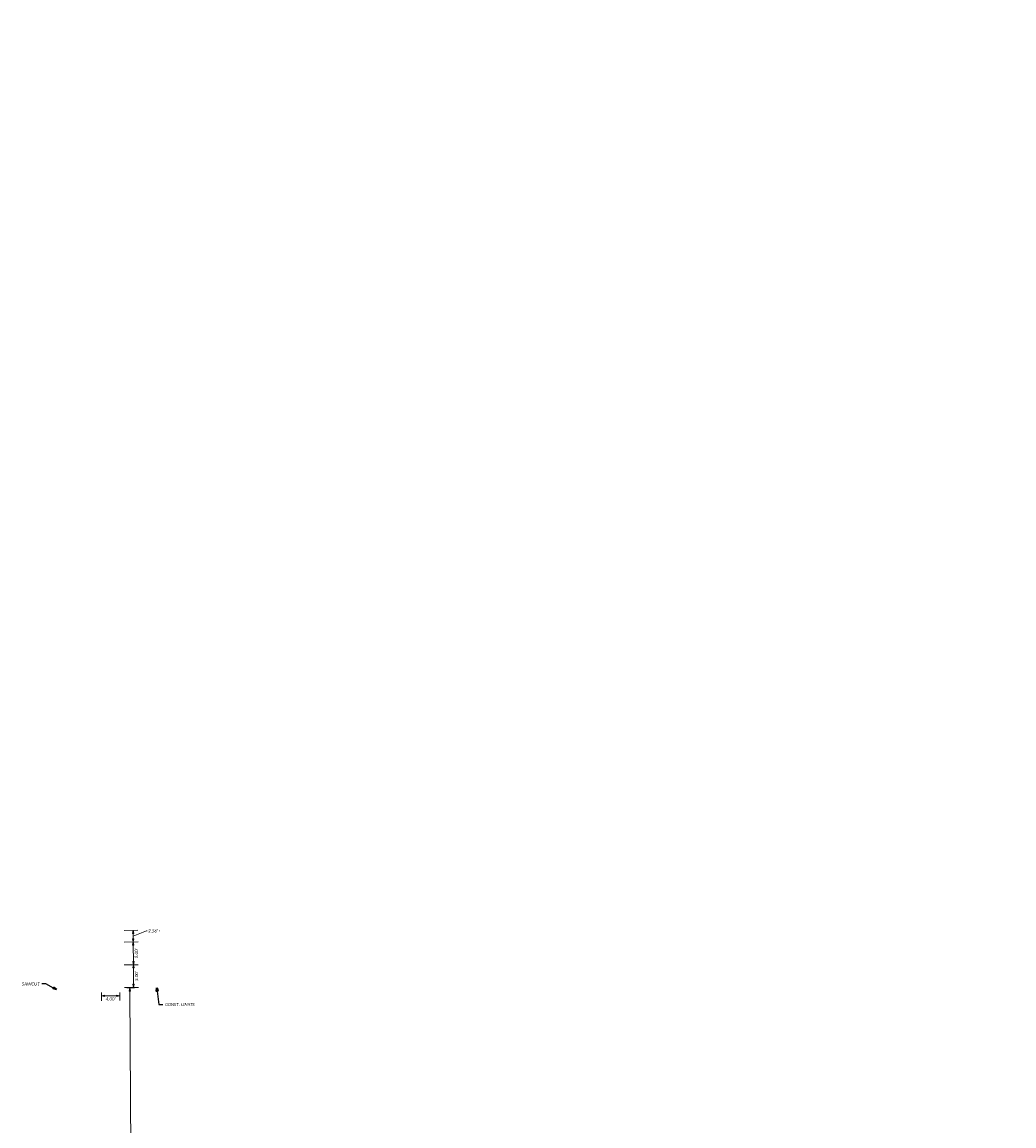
# Model space of a CAD drawing. Header units: feet. Extents: x 2273742 to 4547652, y 16435 to 1005370.
# Tile 11 of 15: x 2273802 to 2274019, y 502651 to 502894. Entities that reach past the tile are written whole.
import ezdxf
from ezdxf import colors
from ezdxf.entities.mleader import LeaderData, LeaderLine
from ezdxf.math import Vec2, Vec3

# ---------------------------------------------------------------- set-up
doc = ezdxf.new("R2010")
doc.units = ezdxf.units.FT
doc.header["$LTSCALE"] = 5
doc.header["$MEASUREMENT"] = 0
doc.layers.get('0').update_dxf_attribs({"lineweight": 15, "true_color": 0xc2ced6})
doc.layers.get('Defpoints').update_dxf_attribs({"lineweight": 15})
doc.layers.add('0_Xref', color=7, linetype='Continuous', lineweight=15)
doc.layers.add('TX_P_5', color=7, linetype='Continuous', lineweight=35)
doc.styles.add('P_Slanted - Normal Fixed Spacing', font='calibrii.ttf', dxfattribs={"height": 0.14})
doc.dimstyles.new('P_Dec-2 Masked Slanted', dxfattribs={"dimtxt": 0.14, "dimasz": 0.14, "dimexe": 0.21, "dimexo": 0.21, "dimgap": 0.0625, "dimtad": 1, "dimzin": 3, "dimdsep": 46, "dimtxsty": 'P_Slanted - Normal Fixed Spacing', "dimblk": 'Dim1', "dimcen": 0.035, "dimclrd": 95, "dimclre": 95, "dimclrt": 7, "dimaunit": 1, "dimadec": 3, "dimazin": 2, "dimtfac": 1, "dimtix": 1, "dimtmove": 1, "dimatfit": 3, "dimldrblk": 'Dim1', "dimfxl": 1, "dimtfill": 1, "dimtolj": 1, "dimtzin": 0, "dimlwd": 15, "dimlwe": 15, "dimarcsym": 0})

# ---------------------------------------------------------------- blocks, each defined once
blk = doc.blocks.new('Dim1')
h = blk.add_hatch(color=4)
h.dxf.hatch_style = 1
h.paths.add_polyline_path([(0, 0), (-1, -0.2), (-1, 0.2)])
at = {"color": 4}
blk.add_lwpolyline([(0, 0), (-1, -0.2), (-1, 0.2), (0, 0)], dxfattribs=at)
blk = doc.blocks.new('*D1299')
at = {"layer": '0_Xref', "color": 95, "linetype": 'Continuous', "lineweight": 15, "transparency": 16777216}
for p, q in [((2273824.11, 502691.68), (2273827.17, 502691.7)), ((2273826.15, 502687.4), (2273826.12, 502691)), ((2273824.14, 502686.68), (2273827.2, 502686.7))]:
    blk.add_line(p, q, dxfattribs=at)
at = {"layer": 'Defpoints', "color": 0, "transparency": 16777216}
for p in [(2273823.06, 502691.67), (2273826.12, 502691.7), (2273823.09, 502686.67)]:
    blk.add_point(p, dxfattribs=at)
at = {"layer": '0_Xref', "color": 95, "lineweight": 15, "transparency": 16777216, "xscale": 0.7000000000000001, "yscale": 0.7000000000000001, "zscale": 0.7000000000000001}
for p, rotation in [((2273826.12, 502691.7), 90.41347978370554), ((2273826.15, 502686.7), 270.4134797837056)]:
    blk.add_blockref('Dim1', p, dxfattribs=dict(at, rotation=rotation))
at = {"layer": '0_Xref', "color": 7, "transparency": 16777216, "insert": (2273826.81, 502689.2), "char_height": 0.7, "attachment_point": 5, "rotation": 90.4135, "style": 'P_Slanted - Normal Fixed Spacing', "bg_fill": 3, "box_fill_scale": 1.25, "bg_fill_color": 256, "bg_fill_true_color": 13158600, "bg_fill_transparency": 0}
blk.add_mtext("\\A1;5.00'", dxfattribs=at)
blk = doc.blocks.new('*D1300')
at = {"layer": '0_Xref', "color": 95, "linetype": 'Continuous', "lineweight": 15, "transparency": 16777216}
for p, q in [((2273819.14, 502680.6), (2273819.15, 502678.8)), ((2273823.14, 502680.62), (2273823.15, 502678.83)), ((2273819.84, 502679.85), (2273822.44, 502679.87))]:
    blk.add_line(p, q, dxfattribs=at)
at = {"layer": 'Defpoints', "color": 0, "transparency": 16777216}
for p in [(2273819.13, 502681.65), (2273823.13, 502681.67)]:
    blk.add_point(p, dxfattribs=at)
at = {"layer": '0_Xref', "color": 95, "lineweight": 15, "transparency": 16777216, "xscale": 0.7000000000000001, "yscale": 0.7000000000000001, "zscale": 0.7000000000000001}
for p, rotation in [((2273819.14, 502679.85), 180.413479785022), ((2273823.14, 502679.88), 0.4134797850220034)]:
    blk.add_blockref('Dim1', p, dxfattribs=dict(at, rotation=rotation))
at = {"layer": '0_Xref', "color": 7, "transparency": 16777216, "insert": (2273821.15, 502679.19), "char_height": 0.7, "attachment_point": 5, "rotation": 0.4135, "style": 'P_Slanted - Normal Fixed Spacing', "bg_fill": 3, "box_fill_scale": 1.25, "bg_fill_color": 256, "bg_fill_true_color": 13158600, "bg_fill_transparency": 0}
blk.add_mtext("\\A1;4.00'", dxfattribs=at)
at = {"layer": 'Defpoints', "color": 0, "transparency": 16777216}
blk.add_point((2273823.14, 502679.88), dxfattribs=at)
blk = doc.blocks.new('*D1301')
at = {"layer": '0_Xref', "color": 95, "linetype": 'Continuous', "lineweight": 15, "transparency": 16777216}
for p, q in [((2273824.14, 502686.68), (2273827.2, 502686.7)), ((2273826.19, 502682.4), (2273826.16, 502686)), ((2273824.18, 502681.68), (2273827.24, 502681.7))]:
    blk.add_line(p, q, dxfattribs=at)
at = {"layer": 'Defpoints', "color": 0, "transparency": 16777216}
for p in [(2273823.09, 502686.67), (2273826.15, 502686.7), (2273823.13, 502681.67)]:
    blk.add_point(p, dxfattribs=at)
at = {"layer": '0_Xref', "color": 95, "lineweight": 15, "transparency": 16777216, "xscale": 0.7000000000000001, "yscale": 0.7000000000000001, "zscale": 0.7000000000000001}
for p, rotation in [((2273826.15, 502686.7), 90.41347978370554), ((2273826.19, 502681.7), 270.4134797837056)]:
    blk.add_blockref('Dim1', p, dxfattribs=dict(at, rotation=rotation))
at = {"layer": '0_Xref', "color": 7, "transparency": 16777216, "insert": (2273826.84, 502684.2), "char_height": 0.7, "attachment_point": 5, "rotation": 90.4135, "style": 'P_Slanted - Normal Fixed Spacing', "bg_fill": 3, "box_fill_scale": 1.25, "bg_fill_color": 256, "bg_fill_true_color": 13158600, "bg_fill_transparency": 0}
blk.add_mtext("\\A1;5.00'", dxfattribs=at)
blk = doc.blocks.new('*D1309')
at = {"layer": '0_Xref', "color": 95, "linetype": 'Continuous', "lineweight": 15, "transparency": 16777216}
for p, q in [((4547652.03, 1005363.93), (4547651.99, 1005369.56)), ((2275579.65, 259558.23), (4547652.03, 1005363.93)), ((2273824.68, 502681.61), (2273826.4, 502681.62)), ((2273825.35, 502680.91), (2277333.94, 16435.56)), ((2277333.28, 16434.85), (2277335, 16434.86))]:
    blk.add_line(p, q, dxfattribs=at)
at = {"layer": 'Defpoints', "color": 0, "transparency": 16777216}
for p in [(2273823.63, 502681.6), (2277332.23, 16434.84), (2277333.95, 16434.86)]:
    blk.add_point(p, dxfattribs=at)
at = {"layer": '0_Xref', "color": 95, "lineweight": 15, "transparency": 16777216, "xscale": 0.7000000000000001, "yscale": 0.7000000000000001, "zscale": 0.7000000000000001}
for p, rotation in [((2273825.35, 502681.61), 90.41342087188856), ((2277333.95, 16434.86), 270.4134208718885)]:
    blk.add_blockref('Dim1', p, dxfattribs=dict(at, rotation=rotation))
at = {"layer": '0_Xref', "color": 7, "transparency": 16777216, "insert": (4547651.34, 1005366.74), "char_height": 0.7, "attachment_point": 5, "rotation": 270.4134, "style": 'P_Slanted - Normal Fixed Spacing', "bg_fill": 3, "box_fill_scale": 1.25, "bg_fill_color": 256, "bg_fill_true_color": 13158600, "bg_fill_transparency": 0}
blk.add_mtext("\\A1;486259.41'", dxfattribs=at)
blk = doc.blocks.new('*D9058')
at = {"layer": '0_Xref', "color": 95, "linetype": 'Continuous', "lineweight": 15, "transparency": 16777216}
for p, q in [((2273824.09, 502694.24), (2273827.15, 502694.26)), ((2273826.1, 502693.55), (2273826.11, 502692.4)), ((2273826.11, 502692.97), (2273829.06, 502694.12)), ((2273829.06, 502694.12), (2273831.89, 502694.12)), ((2273824.11, 502691.68), (2273827.17, 502691.7))]:
    blk.add_line(p, q, dxfattribs=at)
at = {"layer": 'Defpoints', "color": 0, "transparency": 16777216}
for p in [(2273823.04, 502694.23), (2273823.06, 502691.67), (2273826.12, 502691.7)]:
    blk.add_point(p, dxfattribs=at)
at = {"layer": '0_Xref', "color": 95, "lineweight": 15, "transparency": 16777216, "xscale": 0.7000000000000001, "yscale": 0.7000000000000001, "zscale": 0.7000000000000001}
for p, rotation in [((2273826.1, 502694.25), 90.41347978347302), ((2273826.12, 502691.7), 270.4134797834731)]:
    blk.add_blockref('Dim1', p, dxfattribs=dict(at, rotation=rotation))
at = {"layer": '0_Xref', "color": 7, "transparency": 16777216, "insert": (2273830.47, 502694.12), "char_height": 0.7, "attachment_point": 5, "style": 'P_Slanted - Normal Fixed Spacing', "bg_fill": 3, "box_fill_scale": 1.25, "bg_fill_color": 256, "bg_fill_true_color": 13158600, "bg_fill_transparency": 0}
blk.add_mtext("\\A1;2.56'", dxfattribs=at)

msp = doc.modelspace()

# ---------------------------------------------------------------- dimensions: what is measured, and where the dimension line sits
at = {"layer": '0_Xref'}
for p1, p2, distance, override, picture, middle in [((2273823.092, 502686.674), (2273823.056, 502691.674), -3.063, {"dimpost": "'"}, '*D1299', (2273826.807, 502689.201)), ((2273819.128, 502681.645), (2273823.128, 502681.674), -1.797, {"dimtad": 4, "dimpost": "'"}, '*D1300', (2273821.146, 502679.191))]:
    dim = msp.add_aligned_dim(p1=p1, p2=p2, distance=distance, dimstyle='P_Dec-2 Masked Slanted', override=override, dxfattribs=at)
    dim.commit()
    dim.dimension.update_dxf_attribs({"geometry": picture, "text_midpoint": middle})

# ---------------------------------------------------------------- leaders
at = {"layer": 'TX_P_5'}
ml = msp.add_multileader_mtext('Standard', dxfattribs=at)
ml.set_content('SAWCUT', color=7, style='P_Slanted - Normal Fixed Spacing')
ml.set_leader_properties(color=95)
ml.set_arrow_properties(name='Dim1')
ml.build(insert=Vec2(0, 0))
ml.multileader.update_dxf_attribs({"text_right_attachment_type": 3, "dogleg_length": 0.18, "arrow_head_size": 0.7, "scale": 5})
ctx = ml.context
ctx.base_point, ctx.scale, ctx.char_height, ctx.arrow_head_size, ctx.landing_gap_size, ctx.plane_origin = Vec3(2273801.113, 502682.473), 5, 0.7, 0.7, 0.45, Vec3(2273804.383, 502679.028)
ctx.right_attachment, ctx.text_align_type = 3, 2
notes = []
notes.append((ctx, [(0, (1, 1, 0), (2273806.926, 502682.466), (-1, 0), 0.9, [(0, [(2273809.259, 502681.242)], 0, [])])]))
ctx.mtext.insert, ctx.mtext.alignment, ctx.mtext.flow_direction = Vec3(2273805.576, 502682.828), 3, 5
ml = msp.add_multileader_mtext('Standard', dxfattribs=at)
ml.set_content('CONST. LIMITS', color=7, style='P_Slanted - Normal Fixed Spacing')
ml.set_leader_properties(color=95)
ml.set_arrow_properties(name='Dim1')
ml.build(insert=Vec2(0, 0))
ml.multileader.update_dxf_attribs({"text_right_attachment_type": 3, "dogleg_length": 0.18, "arrow_head_size": 0.7, "scale": 5})
ctx = ml.context
ctx.base_point, ctx.scale, ctx.char_height, ctx.arrow_head_size, ctx.landing_gap_size, ctx.plane_origin = Vec3(2273832.627, 502677.958), 5, 0.7, 0.7, 0.45, Vec3(2273835.896, 502674.513)
ctx.right_attachment = 3
notes.append((ctx, [(1, (1, 1, 0), (2273831.727, 502677.958), (1, 0), 0.9, [(0, [(2273831.317, 502681.623)], 0, [])])]))
ctx.mtext.insert, ctx.mtext.flow_direction = Vec3(2273833.077, 502678.313), 5
for ctx, leaders in notes:
    for number, flags, end, landing, length, lines in leaders:
        leader = LeaderData()
        leader.index, (leader.has_last_leader_line, leader.has_dogleg_vector, leader.attachment_direction) = number, flags
        leader.last_leader_point, leader.dogleg_vector, leader.dogleg_length = Vec3(end), Vec3(landing), length
        for number, points, colour, breaks in lines:
            line = LeaderLine()
            line.index, line.vertices, line.color, line.breaks = number, Vec3.list(points), colors.encode_raw_color(colour), breaks
            leader.lines.append(line)
        ctx.leaders.append(leader)

# ---------------------------------------------------------------- next in the draw order: dimensions: what is measured, and where the dimension line sits
at = {"layer": '0_Xref'}
dim = msp.add_aligned_dim(p1=(2273823.128, 502681.674), p2=(2273823.092, 502686.674), distance=-3.063, dimstyle='P_Dec-2 Masked Slanted', override={"dimpost": "'"}, dxfattribs=at)
dim.commit()
dim.dimension.update_dxf_attribs({"geometry": '*D1301', "text_midpoint": (2273826.843, 502684.201)})

# ---------------------------------------------------------------- next in the draw order: dimensions: what is measured, and where the dimension line sits
dim = msp.add_linear_dim(base=(2277333.947, 16434.856), p1=(2273823.628, 502681.598), p2=(2277332.23, 16434.844), angle=270.41342, dimstyle='P_Dec-2 Masked Slanted', override={"dimtad": 4, "dimpost": "'"}, dxfattribs=at)
dim.commit()
dim.dimension.update_dxf_attribs({"geometry": '*D1309', "text_midpoint": (4547652.027, 1005364.241), "dimtype": 161})

# ---------------------------------------------------------------- next in the draw order: dimensions: what is measured, and where the dimension line sits
dim = msp.add_linear_dim(base=(2273826.118, 502691.696), p1=(2273823.037, 502694.23), p2=(2273823.056, 502691.674), angle=270.41348, dimstyle='P_Dec-2 Masked Slanted', override={"dimpost": "'"}, dxfattribs=at)
dim.commit()
dim.dimension.update_dxf_attribs({"geometry": '*D9058', "text_midpoint": (2273829.368, 502694.119), "dimtype": 161, "text_rotation": 180})

doc.saveas('drawing.dxf')
